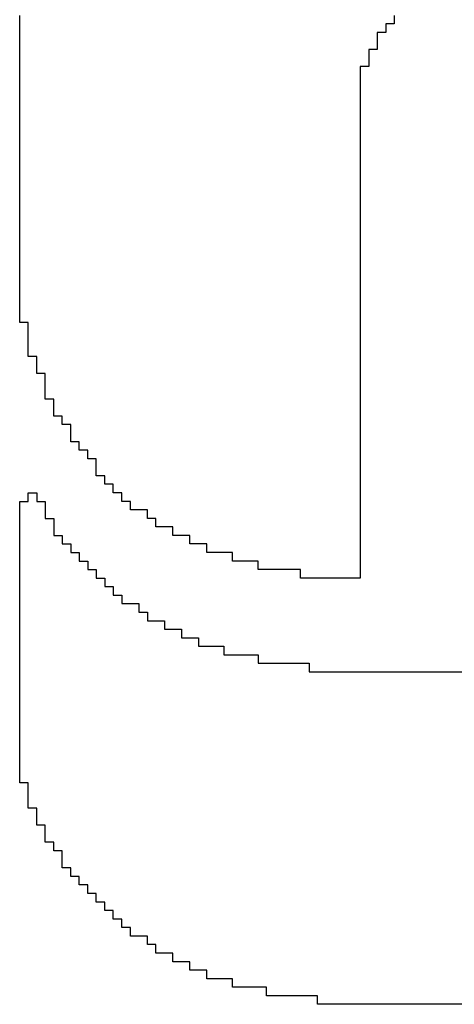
# Model space of a CAD drawing. Header units: millimetres. Extents: x -0.78 to 4.25, y -4.49 to 2.54.
# Tile 10 of 32: x 0.1522 to 0.1757, y 1.9983 to 2.0516. Entities that reach past the tile are written whole.
import ezdxf

# ---------------------------------------------------------------- set-up
doc = ezdxf.new("R2010")
doc.units = ezdxf.units.MM
doc.header["$MEASUREMENT"] = 0
doc.layers.add('TopOverlay', color=2, linetype='Continuous')

msp = doc.modelspace()

# ---------------------------------------------------------------- linework, layer by layer
at = {"layer": 'TopOverlay'}
for p, q in [((0.152152, 2.051369), (0.152152, 2.05183)), ((0.17244, 2.05183), (0.17244, 2.051369)), ((0.152152, 2.050908), (0.152152, 2.051369)), ((0.17244, 2.051369), (0.171979, 2.051369)), ((0.171979, 2.051369), (0.171979, 2.050908)), ((0.152152, 2.050447), (0.152152, 2.050908)), ((0.152152, 2.049986), (0.152152, 2.050447)), ((0.171979, 2.050908), (0.171518, 2.050908)), ((0.171518, 2.050908), (0.171518, 2.050447)), ((0.171518, 2.050447), (0.171518, 2.049986)), ((0.152152, 2.049524), (0.152152, 2.049986)), ((0.171518, 2.049986), (0.171057, 2.049986)), ((0.171057, 2.049986), (0.171057, 2.049524)), ((0.152152, 2.049063), (0.152152, 2.049524)), ((0.171057, 2.049524), (0.171057, 2.049063)), ((0.152152, 2.048602), (0.152152, 2.049063)), ((0.171057, 2.049063), (0.170596, 2.049063)), ((0.170596, 2.049063), (0.170596, 2.048602)), ((0.152152, 2.048141), (0.152152, 2.048602)), ((0.170596, 2.048602), (0.170596, 2.048141)), ((0.152152, 2.04768), (0.152152, 2.048141)), ((0.170596, 2.048141), (0.170596, 2.04768)), ((0.152152, 2.047219), (0.152152, 2.04768)), ((0.152152, 2.046758), (0.152152, 2.047219)), ((0.170596, 2.04768), (0.170596, 2.047219)), ((0.170596, 2.047219), (0.170596, 2.046758)), ((0.152152, 2.046297), (0.152152, 2.046758)), ((0.170596, 2.046758), (0.170596, 2.046297)), ((0.152152, 2.045836), (0.152152, 2.046297)), ((0.170596, 2.046297), (0.170596, 2.045836)), ((0.152152, 2.045375), (0.152152, 2.045836)), ((0.170596, 2.045836), (0.170596, 2.045375)), ((0.152152, 2.044913), (0.152152, 2.045375)), ((0.170596, 2.045375), (0.170596, 2.044913)), ((0.152152, 2.044452), (0.152152, 2.044913)), ((0.170596, 2.044913), (0.170596, 2.044452)), ((0.152152, 2.043991), (0.152152, 2.044452)), ((0.152152, 2.04353), (0.152152, 2.043991)), ((0.170596, 2.044452), (0.170596, 2.043991)), ((0.170596, 2.043991), (0.170596, 2.04353)), ((0.152152, 2.043069), (0.152152, 2.04353)), ((0.170596, 2.04353), (0.170596, 2.043069)), ((0.152152, 2.042608), (0.152152, 2.043069)), ((0.170596, 2.043069), (0.170596, 2.042608)), ((0.152152, 2.042147), (0.152152, 2.042608)), ((0.170596, 2.042608), (0.170596, 2.042147)), ((0.152152, 2.041686), (0.152152, 2.042147)), ((0.170596, 2.042147), (0.170596, 2.041686)), ((0.152152, 2.041225), (0.152152, 2.041686)), ((0.170596, 2.041686), (0.170596, 2.041225)), ((0.152152, 2.040764), (0.152152, 2.041225)), ((0.170596, 2.041225), (0.170596, 2.040764)), ((0.152152, 2.040303), (0.152152, 2.040764)), ((0.152152, 2.039842), (0.152152, 2.040303)), ((0.170596, 2.040764), (0.170596, 2.040303)), ((0.170596, 2.040303), (0.170596, 2.039842)), ((0.152152, 2.03938), (0.152152, 2.039842)), ((0.170596, 2.039842), (0.170596, 2.03938)), ((0.152152, 2.038919), (0.152152, 2.03938)), ((0.170596, 2.03938), (0.170596, 2.038919)), ((0.152152, 2.038458), (0.152152, 2.038919)), ((0.170596, 2.038919), (0.170596, 2.038458)), ((0.152152, 2.037997), (0.152152, 2.038458)), ((0.170596, 2.038458), (0.170596, 2.037997)), ((0.152152, 2.037536), (0.152152, 2.037997)), ((0.170596, 2.037997), (0.170596, 2.037536)), ((0.152152, 2.037075), (0.152152, 2.037536)), ((0.152152, 2.036614), (0.152152, 2.037075)), ((0.170596, 2.037536), (0.170596, 2.037075)), ((0.170596, 2.037075), (0.170596, 2.036614)), ((0.152152, 2.036153), (0.152152, 2.036614)), ((0.170596, 2.036614), (0.170596, 2.036153)), ((0.152152, 2.035692), (0.152152, 2.036153)), ((0.170596, 2.036153), (0.170596, 2.035692)), ((0.152152, 2.03523), (0.152152, 2.035692)), ((0.170596, 2.035692), (0.170596, 2.03523)), ((0.152613, 2.03523), (0.152152, 2.03523)), ((0.152613, 2.034769), (0.152613, 2.03523)), ((0.170596, 2.03523), (0.170596, 2.034769)), ((0.152613, 2.034308), (0.152613, 2.034769)), ((0.170596, 2.034769), (0.170596, 2.034308)), ((0.152613, 2.033847), (0.152613, 2.034308)), ((0.170596, 2.034308), (0.170596, 2.033847)), ((0.152613, 2.033386), (0.152613, 2.033847)), ((0.153074, 2.033386), (0.152613, 2.033386)), ((0.153074, 2.032925), (0.153074, 2.033386)), ((0.170596, 2.033847), (0.170596, 2.033386)), ((0.170596, 2.033386), (0.170596, 2.032925)), ((0.153074, 2.032464), (0.153074, 2.032925)), ((0.170596, 2.032925), (0.170596, 2.032464)), ((0.153535, 2.032464), (0.153074, 2.032464)), ((0.153535, 2.032003), (0.153535, 2.032464)), ((0.170596, 2.032464), (0.170596, 2.032003)), ((0.153535, 2.031542), (0.153535, 2.032003)), ((0.170596, 2.032003), (0.170596, 2.031542)), ((0.153535, 2.031081), (0.153535, 2.031542)), ((0.170596, 2.031542), (0.170596, 2.031081)), ((0.153996, 2.031081), (0.153535, 2.031081)), ((0.153996, 2.03062), (0.153996, 2.031081)), ((0.170596, 2.031081), (0.170596, 2.03062)), ((0.153996, 2.030159), (0.153996, 2.03062)), ((0.154457, 2.030159), (0.153996, 2.030159)), ((0.154457, 2.029697), (0.154457, 2.030159)), ((0.170596, 2.03062), (0.170596, 2.030159)), ((0.170596, 2.030159), (0.170596, 2.029697)), ((0.154918, 2.029697), (0.154457, 2.029697)), ((0.154918, 2.029236), (0.154918, 2.029697)), ((0.170596, 2.029697), (0.170596, 2.029236)), ((0.154918, 2.028775), (0.154918, 2.029236)), ((0.170596, 2.029236), (0.170596, 2.028775)), ((0.15538, 2.028775), (0.154918, 2.028775)), ((0.15538, 2.028314), (0.15538, 2.028775)), ((0.170596, 2.028775), (0.170596, 2.028314)), ((0.155841, 2.028314), (0.15538, 2.028314)), ((0.155841, 2.027853), (0.155841, 2.028314)), ((0.170596, 2.028314), (0.170596, 2.027853)), ((0.156302, 2.027853), (0.155841, 2.027853)), ((0.156302, 2.027392), (0.156302, 2.027853)), ((0.170596, 2.027853), (0.170596, 2.027392)), ((0.156302, 2.026931), (0.156302, 2.027392)), ((0.170596, 2.027392), (0.170596, 2.026931)), ((0.156763, 2.026931), (0.156302, 2.026931)), ((0.156763, 2.02647), (0.156763, 2.026931)), ((0.157224, 2.02647), (0.156763, 2.02647)), ((0.157224, 2.026009), (0.157224, 2.02647)), ((0.170596, 2.026931), (0.170596, 2.02647)), ((0.170596, 2.02647), (0.170596, 2.026009)), ((0.152613, 2.025548), (0.152613, 2.026009)), ((0.152613, 2.026009), (0.153074, 2.026009)), ((0.153074, 2.026009), (0.153074, 2.025548)), ((0.157685, 2.026009), (0.157224, 2.026009)), ((0.157685, 2.025548), (0.157685, 2.026009)), ((0.170596, 2.026009), (0.170596, 2.025548)), ((0.152152, 2.025086), (0.152152, 2.025548)), ((0.152152, 2.025548), (0.152613, 2.025548)), ((0.153074, 2.025548), (0.153535, 2.025548)), ((0.153535, 2.025548), (0.153535, 2.025086)), ((0.158146, 2.025548), (0.157685, 2.025548)), ((0.158146, 2.025086), (0.158146, 2.025548)), ((0.170596, 2.025548), (0.170596, 2.025086)), ((0.152152, 2.024625), (0.152152, 2.025086)), ((0.153535, 2.025086), (0.153535, 2.024625)), ((0.159068, 2.025086), (0.158146, 2.025086)), ((0.159068, 2.024625), (0.159068, 2.025086)), ((0.170596, 2.025086), (0.170596, 2.024625)), ((0.152152, 2.024164), (0.152152, 2.024625)), ((0.153535, 2.024625), (0.153996, 2.024625)), ((0.153996, 2.024625), (0.153996, 2.024164)), ((0.159529, 2.024625), (0.159068, 2.024625)), ((0.159529, 2.024164), (0.159529, 2.024625)), ((0.170596, 2.024625), (0.170596, 2.024164)), ((0.152152, 2.023703), (0.152152, 2.024164)), ((0.153996, 2.024164), (0.153996, 2.023703)), ((0.160451, 2.024164), (0.159529, 2.024164)), ((0.160451, 2.023703), (0.160451, 2.024164)), ((0.170596, 2.024164), (0.170596, 2.023703)), ((0.152152, 2.023242), (0.152152, 2.023703)), ((0.152152, 2.022781), (0.152152, 2.023242)), ((0.153996, 2.023703), (0.154457, 2.023703)), ((0.154457, 2.023703), (0.154457, 2.023242)), ((0.154457, 2.023242), (0.154918, 2.023242)), ((0.154918, 2.023242), (0.154918, 2.022781)), ((0.161374, 2.023703), (0.160451, 2.023703)), ((0.161374, 2.023242), (0.161374, 2.023703)), ((0.162296, 2.023242), (0.161374, 2.023242)), ((0.162296, 2.022781), (0.162296, 2.023242)), ((0.170596, 2.023703), (0.170596, 2.023242)), ((0.170596, 2.023242), (0.170596, 2.022781)), ((0.152152, 2.02232), (0.152152, 2.022781)), ((0.154918, 2.022781), (0.15538, 2.022781)), ((0.15538, 2.022781), (0.15538, 2.02232)), ((0.163679, 2.022781), (0.162296, 2.022781)), ((0.163679, 2.02232), (0.163679, 2.022781)), ((0.170596, 2.022781), (0.170596, 2.02232)), ((0.152152, 2.021859), (0.152152, 2.02232)), ((0.15538, 2.02232), (0.155841, 2.02232)), ((0.155841, 2.02232), (0.155841, 2.021859)), ((0.165063, 2.02232), (0.163679, 2.02232)), ((0.165063, 2.021859), (0.165063, 2.02232)), ((0.170596, 2.02232), (0.170596, 2.021859)), ((0.152152, 2.021398), (0.152152, 2.021859)), ((0.155841, 2.021859), (0.156302, 2.021859)), ((0.156302, 2.021859), (0.156302, 2.021398)), ((0.167368, 2.021859), (0.165063, 2.021859)), ((0.167368, 2.021398), (0.167368, 2.021859)), ((0.170596, 2.021859), (0.170596, 2.021398)), ((0.152152, 2.020937), (0.152152, 2.021398)), ((0.156302, 2.021398), (0.156763, 2.021398)), ((0.156763, 2.021398), (0.156763, 2.020937)), ((0.170596, 2.021398), (0.167368, 2.021398)), ((0.152152, 2.020475), (0.152152, 2.020937)), ((0.156763, 2.020937), (0.157224, 2.020937)), ((0.157224, 2.020937), (0.157224, 2.020475)), ((0.152152, 2.020014), (0.152152, 2.020475)), ((0.157224, 2.020475), (0.157685, 2.020475)), ((0.157685, 2.020475), (0.157685, 2.020014)), ((0.152152, 2.019553), (0.152152, 2.020014)), ((0.152152, 2.019092), (0.152152, 2.019553)), ((0.157685, 2.020014), (0.158607, 2.020014)), ((0.158607, 2.020014), (0.158607, 2.019553)), ((0.158607, 2.019553), (0.159068, 2.019553)), ((0.159068, 2.019553), (0.159068, 2.019092)), ((0.152152, 2.018631), (0.152152, 2.019092)), ((0.159068, 2.019092), (0.15999, 2.019092)), ((0.15999, 2.019092), (0.15999, 2.018631)), ((0.152152, 2.01817), (0.152152, 2.018631)), ((0.15999, 2.018631), (0.160913, 2.018631)), ((0.160913, 2.018631), (0.160913, 2.01817)), ((0.152152, 2.017709), (0.152152, 2.01817)), ((0.160913, 2.01817), (0.161835, 2.01817)), ((0.161835, 2.01817), (0.161835, 2.017709)), ((0.152152, 2.017248), (0.152152, 2.017709)), ((0.161835, 2.017709), (0.163218, 2.017709)), ((0.163218, 2.017709), (0.163218, 2.017248)), ((0.152152, 2.016787), (0.152152, 2.017248)), ((0.163218, 2.017248), (0.165063, 2.017248)), ((0.165063, 2.017248), (0.165063, 2.016787)), ((0.152152, 2.016326), (0.152152, 2.016787)), ((0.152152, 2.015865), (0.152152, 2.016326)), ((0.165063, 2.016787), (0.167829, 2.016787)), ((0.167829, 2.016787), (0.167829, 2.016326)), ((0.167829, 2.016326), (0.207022, 2.016326)), ((0.152152, 2.015403), (0.152152, 2.015865)), ((0.152152, 2.014942), (0.152152, 2.015403)), ((0.152152, 2.014481), (0.152152, 2.014942)), ((0.152152, 2.01402), (0.152152, 2.014481)), ((0.152152, 2.013559), (0.152152, 2.01402)), ((0.152152, 2.013098), (0.152152, 2.013559)), ((0.152152, 2.012637), (0.152152, 2.013098)), ((0.152152, 2.012176), (0.152152, 2.012637)), ((0.152152, 2.011715), (0.152152, 2.012176)), ((0.152152, 2.011254), (0.152152, 2.011715)), ((0.152152, 2.010792), (0.152152, 2.011254)), ((0.152152, 2.010331), (0.152152, 2.010792)), ((0.152613, 2.010331), (0.152152, 2.010331)), ((0.152613, 2.00987), (0.152613, 2.010331)), ((0.152613, 2.009409), (0.152613, 2.00987)), ((0.152613, 2.008948), (0.152613, 2.009409)), ((0.153074, 2.008948), (0.152613, 2.008948)), ((0.153074, 2.008487), (0.153074, 2.008948)), ((0.153074, 2.008026), (0.153074, 2.008487)), ((0.153535, 2.008026), (0.153074, 2.008026)), ((0.153535, 2.007565), (0.153535, 2.008026)), ((0.153535, 2.007104), (0.153535, 2.007565)), ((0.153996, 2.007104), (0.153535, 2.007104)), ((0.153996, 2.006643), (0.153996, 2.007104)), ((0.154457, 2.006643), (0.153996, 2.006643)), ((0.154457, 2.006181), (0.154457, 2.006643)), ((0.154457, 2.00572), (0.154457, 2.006181)), ((0.154918, 2.00572), (0.154457, 2.00572)), ((0.154918, 2.005259), (0.154918, 2.00572)), ((0.15538, 2.005259), (0.154918, 2.005259)), ((0.15538, 2.004798), (0.15538, 2.005259)), ((0.155841, 2.004798), (0.15538, 2.004798)), ((0.155841, 2.004337), (0.155841, 2.004798)), ((0.156302, 2.004337), (0.155841, 2.004337)), ((0.156302, 2.003876), (0.156302, 2.004337)), ((0.156763, 2.003876), (0.156302, 2.003876)), ((0.156763, 2.003415), (0.156763, 2.003876)), ((0.157224, 2.003415), (0.156763, 2.003415)), ((0.157224, 2.002954), (0.157224, 2.003415)), ((0.157685, 2.002954), (0.157224, 2.002954)), ((0.157685, 2.002493), (0.157685, 2.002954)), ((0.158146, 2.002493), (0.157685, 2.002493)), ((0.158146, 2.002032), (0.158146, 2.002493)), ((0.159068, 2.002032), (0.158146, 2.002032)), ((0.159068, 2.001571), (0.159068, 2.002032)), ((0.159529, 2.001571), (0.159068, 2.001571)), ((0.159529, 2.00111), (0.159529, 2.001571)), ((0.160451, 2.001109), (0.159529, 2.00111)), ((0.160451, 2.000648), (0.160451, 2.001109)), ((0.161374, 2.000648), (0.160451, 2.000648)), ((0.161374, 2.000187), (0.161374, 2.000648)), ((0.162296, 2.000187), (0.161374, 2.000187)), ((0.162296, 1.999726), (0.162296, 2.000187)), ((0.163679, 1.999726), (0.162296, 1.999726)), ((0.163679, 1.999265), (0.163679, 1.999726)), ((0.165524, 1.999265), (0.163679, 1.999265)), ((0.165524, 1.998804), (0.165524, 1.999265)), ((0.16829, 1.998804), (0.165524, 1.998804)), ((0.16829, 1.998343), (0.16829, 1.998804)), ((0.21025, 1.998343), (0.16829, 1.998343))]:
    msp.add_line(p, q, dxfattribs=at)

doc.saveas('drawing.dxf')
